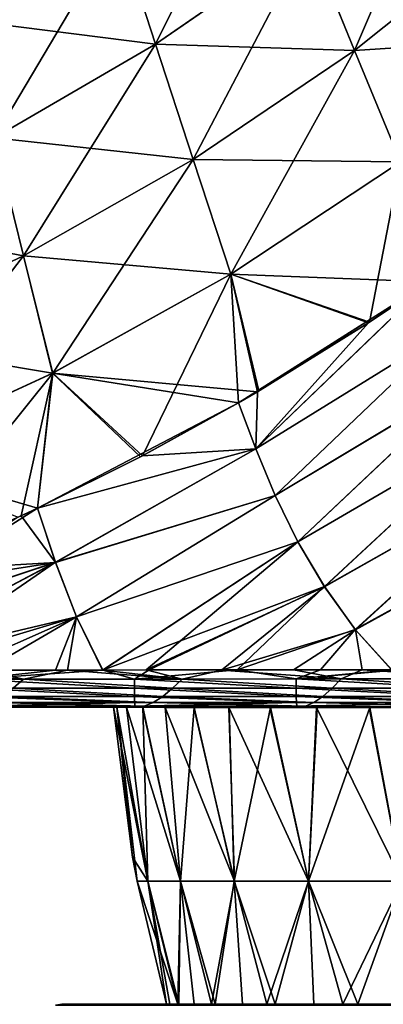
# Model space of a CAD drawing. Header units: metres. Extents: x -155 to 33, y -152 to 27.
# Tile 88 of 133: x -22 to -17, y -112 to -98. Entities that reach past the tile are written whole.
import ezdxf

# ---------------------------------------------------------------- set-up
doc = ezdxf.new("R2010")
doc.units = ezdxf.units.M
doc.layers.add('solid_12_401_042_XXX', color=7, linetype='CONTINUOUS')

msp = doc.modelspace()

# ---------------------------------------------------------------- linework, layer by layer
at = {"layer": 'solid_12_401_042_XXX'}
for points in [[(-22.89134, -96.720413, -20.140621), (-20.944708, -95.533966, -20.18243), (-22.508423, -98.294174, -20.499157)], [(-20.944708, -95.533966, -20.18243), (-20.449636, -97.070671, -20.546301), (-22.508423, -98.294174, -20.499157)], [(-17.881357, -97.193199, -20.864594), (-15.938806, -95.607712, -20.907042), (-17.26564, -98.702499, -21.052109)], [(-15.938806, -95.607712, -20.907042), (-15.219978, -97.069595, -21.097544), (-17.26564, -98.702499, -21.052109)], [(-20.449636, -97.070671, -20.546301), (-18.491373, -95.686356, -20.589291), (-19.948011, -98.620071, -20.81743)], [(-18.491373, -95.686356, -20.589291), (-17.881357, -97.193199, -20.864594), (-19.948011, -98.620071, -20.81743)], [(-22.508577, -98.293388, 20.502577), (-20.449816, -97.06987, 20.549726), (-22.891487, -96.719688, 20.144009)], [(-19.94821, -98.619217, 20.820892), (-20.449816, -97.06987, 20.549726), (-22.508577, -98.293388, 20.502577)], [(-22.508423, -98.294174, -20.499157), (-20.449636, -97.070671, -20.546301), (-22.120195, -99.880836, -20.76585)], [(-20.449636, -97.070671, -20.546301), (-19.948011, -98.620071, -20.81743), (-22.120195, -99.880836, -20.76585)], [(-19.94821, -98.619217, 20.820892), (-17.881586, -97.192329, 20.868061), (-20.449816, -97.06987, 20.549726)], [(-17.265905, -98.701599, 21.055616), (-15.220281, -97.06868, 21.101059), (-17.881586, -97.192329, 20.868061)], [(-14.497874, -98.524841, 21.20805), (-15.220281, -97.06868, 21.101059), (-17.265905, -98.701599, 21.055616)], [(-17.26564, -98.702499, -21.052109), (-15.219978, -97.069595, -21.097544), (-16.646675, -100.205147, -21.157547)], [(-17.265905, -98.701599, 21.055616), (-17.881586, -97.192329, 20.868061), (-19.94821, -98.619217, 20.820892)], [(-19.948011, -98.620071, -20.81743), (-17.881357, -97.193199, -20.864594), (-19.441511, -100.171593, -21.001951)], [(-17.881357, -97.193199, -20.864594), (-17.26564, -98.702499, -21.052109), (-19.441511, -100.171593, -21.001951)], [(-22.120363, -99.87999, 20.769306), (-19.94821, -98.619217, 20.820892), (-22.508577, -98.293388, 20.502577)], [(-16.647009, -100.204231, 21.161097), (-14.497874, -98.524841, 21.20805), (-17.265905, -98.701599, 21.055616)], [(-19.441738, -100.1707, 21.005451), (-19.94821, -98.619217, 20.820892), (-22.120363, -99.87999, 20.769306)], [(-22.120195, -99.880836, -20.76585), (-19.948011, -98.620071, -20.81743), (-21.728062, -101.469238, -20.947371)], [(-19.948011, -98.620071, -20.81743), (-19.441511, -100.171593, -21.001951), (-21.728062, -101.469238, -20.947371)], [(-19.441738, -100.1707, 21.005451), (-17.265905, -98.701599, 21.055616), (-19.94821, -98.619217, 20.820892)], [(-16.647009, -100.204231, 21.161097), (-17.265905, -98.701599, 21.055616), (-19.441738, -100.1707, 21.005451)], [(-19.441511, -100.171593, -21.001951), (-17.26564, -98.702499, -21.052109), (-18.932251, -101.715454, -21.106127)], [(-17.26564, -98.702499, -21.052109), (-16.646675, -100.205147, -21.157547), (-18.932251, -101.715454, -21.106127)], [(-21.728252, -101.468346, 20.950863), (-22.120363, -99.87999, 20.769306), (-24.37809, -100.967918, 20.713642)], [(-22.120195, -99.880836, -20.76585), (-21.728062, -101.469238, -20.947371), (-24.1043, -102.588608, -20.888702)], [(-21.728252, -101.468346, 20.950863), (-19.441738, -100.1707, 21.005451), (-22.120363, -99.87999, 20.769306)], [(-18.932535, -101.714539, 21.109667), (-19.441738, -100.1707, 21.005451), (-21.728252, -101.468346, 20.950863)], [(-21.728062, -101.469238, -20.947371), (-19.441511, -100.171593, -21.001951), (-21.333754, -103.048897, -21.050552)], [(-19.441511, -100.171593, -21.001951), (-18.932251, -101.715454, -21.106127), (-21.333754, -103.048897, -21.050552)], [(-18.932535, -101.714539, 21.109667), (-16.647009, -100.204231, 21.161097), (-19.441738, -100.1707, 21.005451)], [(-16.257713, -101.819962, 21.182165), (-16.647009, -100.204231, 21.161097), (-18.932535, -101.714539, 21.109667)], [(-17.063986, -102.362724, -21.165289), (-18.932251, -101.715454, -21.106127), (-16.646675, -100.205147, -21.157547)], [(-16.257456, -101.818878, -21.182201), (-17.063986, -102.362724, -21.165289), (-16.646675, -100.205147, -21.157547)], [(-24.104456, -102.587723, 20.892187), (-21.728252, -101.468346, 20.950863), (-24.37809, -100.967918, 20.713642)], [(-21.33399, -103.047981, 21.054085), (-21.728252, -101.468346, 20.950863), (-24.104456, -102.587723, 20.892187)], [(-24.1043, -102.588608, -20.888702), (-21.728062, -101.469238, -20.947371), (-23.829168, -104.198578, -20.991194)], [(-21.728062, -101.469238, -20.947371), (-21.333754, -103.048897, -21.050552), (-23.829168, -104.198578, -20.991194)], [(-21.33399, -103.047981, 21.054085), (-18.932535, -101.714539, 21.109667), (-21.728252, -101.468346, 20.950863)], [(-18.574089, -103.300392, 21.133307), (-18.932535, -101.714539, 21.109667), (-21.33399, -103.047981, 21.054085)], [(-20.122383, -104.161453, -21.100157), (-21.333754, -103.048897, -21.050552), (-18.932251, -101.715454, -21.106127)], [(-18.830711, -103.449867, -21.12785), (-20.122383, -104.161453, -21.100157), (-18.932251, -101.715454, -21.106127)], [(-17.077246, -102.372246, 21.164989), (-16.257713, -101.819962, 21.182165), (-18.932535, -101.714539, 21.109667)], [(-18.574089, -103.300392, 21.133307), (-17.077246, -102.372246, 21.164989), (-18.932535, -101.714539, 21.109667)], [(-18.556305, -103.289932, -21.133699), (-18.830711, -103.449867, -21.12785), (-18.932251, -101.715454, -21.106127)], [(-17.063986, -102.362724, -21.165289), (-18.556305, -103.289932, -21.133699), (-18.932251, -101.715454, -21.106127)], [(-16.257456, -101.818878, -21.182201), (-18.830711, -103.449867, -21.12785), (-17.063986, -102.362724, -21.165289)], [(-18.596931, -104.070145, -21.130922), (-18.830711, -103.449867, -21.12785), (-16.257456, -101.818878, -21.182201)], [(-18.596931, -104.070145, -21.130922), (-16.257456, -101.818878, -21.182201), (-15.985792, -102.457817, -21.184732)], [(-18.596861, -104.070717, 21.13092), (-16.257713, -101.819962, 21.182165), (-17.077246, -102.372246, 21.164989)], [(-15.985761, -102.458183, 21.184732), (-16.257713, -101.819962, 21.182165), (-18.596861, -104.070717, 21.13092)], [(-17.063986, -102.362724, -21.165289), (-18.830711, -103.449867, -21.12785), (-18.556305, -103.289932, -21.133699)], [(-18.596861, -104.070717, 21.13092), (-17.077246, -102.372246, 21.164989), (-18.574089, -103.300392, 21.133307)], [(-18.333885, -104.697914, -21.132778), (-18.596931, -104.070145, -21.130922), (-15.985792, -102.457817, -21.184732)], [(-15.985761, -102.458183, 21.184732), (-18.596861, -104.070717, 21.13092), (-18.333538, -104.699043, 21.132778)], [(-18.333885, -104.697914, -21.132778), (-15.985792, -102.457817, -21.184732), (-15.679002, -103.105743, -21.185587)], [(-15.678965, -103.106087, 21.185585), (-15.985761, -102.458183, 21.184732), (-18.333538, -104.699043, 21.132778)], [(-23.829355, -104.197655, 20.994717), (-21.33399, -103.047981, 21.054085), (-24.104456, -102.587723, 20.892187)], [(-21.539581, -104.868965, 21.06941), (-21.33399, -103.047981, 21.054085), (-23.829355, -104.197655, 20.994717)], [(-23.485535, -105.728157, -21.026791), (-23.829168, -104.198578, -20.991194), (-21.333754, -103.048897, -21.050552)], [(-21.758587, -104.972031, -21.06469), (-23.485535, -105.728157, -21.026791), (-21.333754, -103.048897, -21.050552)], [(-21.538477, -104.868568, -21.069487), (-21.758587, -104.972031, -21.06469), (-21.333754, -103.048897, -21.050552)], [(-21.539581, -104.868965, 21.06941), (-20.150105, -104.175423, 21.099529), (-21.33399, -103.047981, 21.054085)], [(-20.122383, -104.161453, -21.100157), (-21.538477, -104.868568, -21.069487), (-21.333754, -103.048897, -21.050552)], [(-18.829514, -103.449013, 21.127861), (-18.574089, -103.300392, 21.133307), (-21.33399, -103.047981, 21.054085)], [(-20.150105, -104.175423, 21.099529), (-18.829514, -103.449013, 21.127861), (-21.33399, -103.047981, 21.054085)], [(-18.029243, -105.32003, -21.136427), (-18.333885, -104.697914, -21.132778), (-15.679002, -103.105743, -21.185587)], [(-15.678965, -103.106087, 21.185585), (-18.333538, -104.699043, 21.132778), (-18.028526, -105.321686, 21.136438)], [(-18.029243, -105.32003, -21.136427), (-15.679002, -103.105743, -21.185587), (-15.322252, -103.745079, -21.188051)], [(-15.322207, -103.745392, 21.188051), (-15.678965, -103.106087, 21.185585), (-18.028526, -105.321686, 21.136438)], [(-18.596861, -104.070717, 21.13092), (-18.574089, -103.300392, 21.133307), (-18.829514, -103.449013, 21.127861)], [(-21.539581, -104.868965, 21.06941), (-18.829514, -103.449013, 21.127861), (-20.150105, -104.175423, 21.099529)], [(-18.596861, -104.070717, 21.13092), (-18.829514, -103.449013, 21.127861), (-21.539581, -104.868965, 21.06941)], [(-18.596931, -104.070145, -21.130922), (-20.122383, -104.161453, -21.100157), (-18.830711, -103.449867, -21.12785)], [(-17.672615, -105.92514, -21.143921), (-18.029243, -105.32003, -21.136427), (-15.322252, -103.745079, -21.188051)], [(-15.322207, -103.745392, 21.188051), (-18.028526, -105.321686, 21.136438), (-17.671412, -105.927261, 21.143951)], [(-17.672615, -105.92514, -21.143921), (-15.322252, -103.745079, -21.188051), (-14.904547, -104.361481, -21.194139)], [(-14.904495, -104.361763, 21.194141), (-15.322207, -103.745392, 21.188051), (-17.671412, -105.927261, 21.143951)], [(-18.596861, -104.070717, 21.13092), (-21.539581, -104.868965, 21.06941), (-21.295347, -105.597641, 21.07337)], [(-18.596931, -104.070145, -21.130922), (-21.538477, -104.868568, -21.069487), (-20.122383, -104.161453, -21.100157)], [(-21.294987, -105.598152, -21.073376), (-21.538477, -104.868568, -21.069487), (-18.596931, -104.070145, -21.130922)], [(-18.333538, -104.699043, 21.132778), (-18.596861, -104.070717, 21.13092), (-21.295347, -105.597641, 21.07337)], [(-21.294987, -105.598152, -21.073376), (-18.596931, -104.070145, -21.130922), (-18.333885, -104.697914, -21.132778)], [(-21.798155, -104.990524, 21.063772), (-21.539581, -104.868965, 21.06941), (-23.829355, -104.197655, 20.994717)], [(-17.255438, -106.503357, -21.15671), (-17.672615, -105.92514, -21.143921), (-14.904547, -104.361481, -21.194139)], [(-14.904495, -104.361763, 21.194141), (-17.671412, -105.927261, 21.143951), (-17.253611, -106.505882, 21.156776)], [(-17.255438, -106.503357, -21.15671), (-14.904547, -104.361481, -21.194139), (-14.416673, -104.942261, -21.20529)], [(-14.416618, -104.942497, 21.205292), (-14.904495, -104.361763, 21.194141), (-17.253611, -106.505882, 21.156776)], [(-18.333538, -104.699043, 21.132778), (-21.295347, -105.597641, 21.07337), (-21.011961, -106.331734, 21.076843)], [(-21.011169, -106.333168, -21.076857), (-21.294987, -105.598152, -21.073376), (-18.333885, -104.697914, -21.132778)], [(-18.028526, -105.321686, 21.136438), (-18.333538, -104.699043, 21.132778), (-21.011961, -106.331734, 21.076843)], [(-21.011169, -106.333168, -21.076857), (-18.333885, -104.697914, -21.132778), (-18.029243, -105.32003, -21.136427)], [(-24.208834, -106.563118, 21.010773), (-21.539581, -104.868965, 21.06941), (-21.798155, -104.990524, 21.063772)], [(-21.295347, -105.597641, 21.07337), (-21.539581, -104.868965, 21.06941), (-24.208834, -106.563118, 21.010773)], [(-21.294987, -105.598152, -21.073376), (-21.758587, -104.972031, -21.06469), (-21.538477, -104.868568, -21.069487)], [(-21.294987, -105.598152, -21.073376), (-23.485535, -105.728157, -21.026791), (-21.758587, -104.972031, -21.06469)], [(-17.255438, -106.503357, -21.15671), (-14.416673, -104.942261, -21.20529), (-16.767242, -107.043861, -21.175711)], [(-14.416618, -104.942497, 21.205292), (-17.253611, -106.505882, 21.156776), (-16.762365, -107.044693, 21.175848)], [(-18.028526, -105.321686, 21.136438), (-21.011961, -106.331734, 21.076843), (-20.66333, -107.048447, 21.08445)], [(-21.011169, -106.333168, -21.076857), (-18.029243, -105.32003, -21.136427), (-20.656614, -107.049103, -21.084597)], [(-18.028526, -105.321686, 21.136438), (-20.66333, -107.048447, 21.08445), (-20.072996, -107.048035, 21.097328)], [(-17.672615, -105.92514, -21.143921), (-20.656614, -107.049103, -21.084597), (-18.029243, -105.32003, -21.136427)], [(-17.671412, -105.927261, 21.143951), (-18.028526, -105.321686, 21.136438), (-20.072996, -107.048035, 21.097328)], [(-21.294987, -105.598152, -21.073376), (-24.347666, -106.070801, -21.0077), (-23.485535, -105.728157, -21.026791)], [(-24.209496, -106.560272, -21.010763), (-24.347666, -106.070801, -21.0077), (-21.294987, -105.598152, -21.073376)], [(-24.209496, -106.560272, -21.010763), (-21.294987, -105.598152, -21.073376), (-24.054386, -107.051315, -21.013227)], [(-21.295347, -105.597641, 21.07337), (-24.208834, -106.563118, 21.010773), (-24.046532, -107.050255, 21.013393)], [(-21.011169, -106.333168, -21.076857), (-24.054386, -107.051315, -21.013227), (-21.294987, -105.598152, -21.073376)], [(-21.295347, -105.597641, 21.07337), (-24.046532, -107.050255, 21.013393), (-23.411261, -107.049553, 21.026674)], [(-21.011961, -106.331734, 21.076843), (-21.295347, -105.597641, 21.07337), (-23.411261, -107.049553, 21.026674)], [(-17.672615, -105.92514, -21.143921), (-20.033619, -107.047218, -21.098192), (-20.656614, -107.049103, -21.084597)], [(-17.671412, -105.927261, 21.143951), (-20.072996, -107.048035, 21.097328), (-19.058836, -107.048508, 21.12014)], [(-17.672615, -105.92514, -21.143921), (-18.847576, -107.04805, -21.125019), (-20.033619, -107.047218, -21.098192)], [(-17.253611, -106.505882, 21.156776), (-17.671412, -105.927261, 21.143951), (-19.058836, -107.048508, 21.12014)], [(-17.255438, -106.503357, -21.15671), (-18.847576, -107.04805, -21.125019), (-17.672615, -105.92514, -21.143921)], [(-21.011169, -106.333168, -21.076857), (-22.640211, -107.049095, -21.042694), (-24.054386, -107.051315, -21.013227)], [(-21.011961, -106.331734, 21.076843), (-23.411261, -107.049553, 21.026674), (-22.248096, -107.050873, 21.050858)], [(-21.011169, -106.333168, -21.076857), (-21.296326, -107.050865, -21.070892), (-22.640211, -107.049095, -21.042694)], [(-21.011961, -106.331734, 21.076843), (-22.248096, -107.050873, 21.050858), (-21.133394, -107.04998, 21.07436)], [(-21.011169, -106.333168, -21.076857), (-20.656614, -107.049103, -21.084597), (-21.296326, -107.050865, -21.070892)], [(-21.011961, -106.331734, 21.076843), (-21.133394, -107.04998, 21.07436), (-20.66333, -107.048447, 21.08445)], [(-17.255438, -106.503357, -21.15671), (-17.725021, -107.044769, -21.151789), (-18.847576, -107.04805, -21.125019)], [(-17.255438, -106.503357, -21.15671), (-16.767242, -107.043861, -21.175711), (-17.725021, -107.044769, -21.151789)], [(-17.253611, -106.505882, 21.156776), (-19.058836, -107.048508, 21.12014), (-18.087805, -107.045586, 21.142981)], [(-17.253611, -106.505882, 21.156776), (-18.087805, -107.045586, 21.142981), (-17.161448, -107.044594, 21.165762)], [(-17.253611, -106.505882, 21.156776), (-17.161448, -107.044594, 21.165762), (-16.762365, -107.044693, 21.175848)], [(-23.411261, -107.049553, 21.026674), (-23.865849, -107.171379, 21.00214), (-21.727932, -107.171509, 21.047998)], [(-22.248096, -107.050873, 21.050858), (-23.411261, -107.049553, 21.026674), (-21.727932, -107.171509, 21.047998)], [(-22.410328, -107.171547, -21.033232), (-22.640211, -107.049095, -21.042694), (-21.296326, -107.050865, -21.070892)], [(-22.410328, -107.171547, -21.033232), (-21.296326, -107.050865, -21.070892), (-20.656614, -107.049103, -21.084597)], [(-20.231779, -107.170654, -21.080976), (-22.410328, -107.171547, -21.033232), (-20.656614, -107.049103, -21.084597)], [(-21.133394, -107.04998, 21.07436), (-22.248096, -107.050873, 21.050858), (-21.727932, -107.171509, 21.047998)], [(-21.133394, -107.04998, 21.07436), (-21.727932, -107.171509, 21.047998), (-19.58901, -107.170258, 21.095528)], [(-20.66333, -107.048447, 21.08445), (-21.133394, -107.04998, 21.07436), (-19.58901, -107.170258, 21.095528)], [(-20.072996, -107.048035, 21.097328), (-20.66333, -107.048447, 21.08445), (-19.58901, -107.170258, 21.095528)], [(-20.231779, -107.170654, -21.080976), (-20.656614, -107.049103, -21.084597), (-20.033619, -107.047218, -21.098192)], [(-20.231779, -107.170654, -21.080976), (-20.033619, -107.047218, -21.098192), (-18.847576, -107.04805, -21.125019)], [(-18.050932, -107.168724, -21.131454), (-20.231779, -107.170654, -21.080976), (-18.847576, -107.04805, -21.125019)], [(-19.058836, -107.048508, 21.12014), (-20.072996, -107.048035, 21.097328), (-19.58901, -107.170258, 21.095528)], [(-19.058836, -107.048508, 21.12014), (-19.58901, -107.170258, 21.095528), (-17.447878, -107.168167, 21.146067)], [(-18.087805, -107.045586, 21.142981), (-19.058836, -107.048508, 21.12014), (-17.447878, -107.168167, 21.146067)], [(-18.050932, -107.168724, -21.131454), (-18.847576, -107.04805, -21.125019), (-17.725021, -107.044769, -21.151789)], [(-17.161448, -107.044594, 21.165762), (-18.087805, -107.045586, 21.142981), (-17.447878, -107.168167, 21.146067)], [(-18.050932, -107.168724, -21.131454), (-16.767242, -107.043861, -21.175711), (-16.667074, -107.043945, -21.178267)], [(-18.050932, -107.168724, -21.131454), (-17.725021, -107.044769, -21.151789), (-16.767242, -107.043861, -21.175711)], [(-15.869235, -107.166344, -21.18606), (-18.050932, -107.168724, -21.131454), (-16.667074, -107.043945, -21.178267)], [(-15.86877, -107.291328, -21.138563), (-18.050932, -107.168724, -21.131454), (-15.869235, -107.166344, -21.18606)], [(-17.161448, -107.044594, 21.165762), (-17.447878, -107.168167, 21.146067), (-15.307025, -107.165848, 21.201063)], [(-15.418041, -107.291145, 21.150633), (-15.307025, -107.165848, 21.201063), (-17.447878, -107.168167, 21.146067)], [(-16.762365, -107.044693, 21.175848), (-17.161448, -107.044594, 21.165762), (-15.307025, -107.165848, 21.201063)], [(-21.864271, -107.294258, 20.996365), (-21.727932, -107.171509, 21.047998), (-23.865849, -107.171379, 21.00214)], [(-20.23324, -107.293839, -21.0326), (-22.411163, -107.294128, -20.98444), (-22.410328, -107.171547, -21.033232)], [(-20.232359, -107.403725, -20.95002), (-22.411163, -107.294128, -20.98444), (-20.23324, -107.293839, -21.0326)], [(-20.232359, -107.403725, -20.95002), (-22.410246, -107.403374, -20.901852), (-22.411163, -107.294128, -20.98444)], [(-20.23324, -107.293839, -21.0326), (-22.410328, -107.171547, -21.033232), (-20.231779, -107.170654, -21.080976)], [(-22.004549, -107.403603, 20.910692), (-19.849918, -107.403854, 20.958754), (-21.864271, -107.294258, 20.996365)], [(-21.864271, -107.294258, 20.996365), (-19.717781, -107.293747, 21.044378), (-21.727932, -107.171509, 21.047998)], [(-19.849918, -107.403854, 20.958754), (-19.717781, -107.293747, 21.044378), (-21.864271, -107.294258, 20.996365)], [(-19.717781, -107.293747, 21.044378), (-19.58901, -107.170258, 21.095528), (-21.727932, -107.171509, 21.047998)], [(-18.051495, -107.29277, -21.08359), (-20.23324, -107.293839, -21.0326), (-20.231779, -107.170654, -21.080976)], [(-18.050138, -107.403595, -21.001083), (-20.23324, -107.293839, -21.0326), (-18.051495, -107.29277, -21.08359)], [(-18.050138, -107.403595, -21.001083), (-20.232359, -107.403725, -20.95002), (-20.23324, -107.293839, -21.0326)], [(-18.051495, -107.29277, -21.08359), (-20.231779, -107.170654, -21.080976), (-18.050932, -107.168724, -21.131454)], [(-19.849918, -107.403854, 20.958754), (-17.691132, -107.403656, 21.009844), (-19.717781, -107.293747, 21.044378)], [(-19.717781, -107.293747, 21.044378), (-17.567661, -107.292572, 21.095387), (-19.58901, -107.170258, 21.095528)], [(-17.691132, -107.403656, 21.009844), (-17.567661, -107.292572, 21.095387), (-19.717781, -107.293747, 21.044378)], [(-17.567661, -107.292572, 21.095387), (-17.447878, -107.168167, 21.146067), (-19.58901, -107.170258, 21.095528)], [(-15.86877, -107.291328, -21.138563), (-18.051495, -107.29277, -21.08359), (-18.050932, -107.168724, -21.131454)], [(-15.867088, -107.403175, -21.056213), (-18.051495, -107.29277, -21.08359), (-15.86877, -107.291328, -21.138563)], [(-15.867088, -107.403175, -21.056213), (-18.050138, -107.403595, -21.001083), (-18.051495, -107.29277, -21.08359)], [(-17.691132, -107.403656, 21.009844), (-15.532742, -107.403229, 21.065174), (-17.567661, -107.292572, 21.095387)], [(-17.567661, -107.292572, 21.095387), (-15.418041, -107.291145, 21.150633), (-17.447878, -107.168167, 21.146067)], [(-15.532742, -107.403229, 21.065174), (-15.418041, -107.291145, 21.150633), (-17.567661, -107.292572, 21.095387)], [(-20.229147, -107.486748, -20.840351), (-22.410246, -107.403374, -20.901852), (-20.232359, -107.403725, -20.95002)], [(-20.229147, -107.486748, -20.840351), (-22.407619, -107.485901, -20.792515), (-22.410246, -107.403374, -20.901852)], [(-22.14291, -107.486145, 20.798243), (-19.979704, -107.486961, 20.845999), (-22.004549, -107.403603, 20.910692)], [(-19.979704, -107.486961, 20.845999), (-19.849918, -107.403854, 20.958754), (-22.004549, -107.403603, 20.910692)], [(-18.046963, -107.487366, -20.89109), (-20.232359, -107.403725, -20.95002), (-18.050138, -107.403595, -21.001083)], [(-18.046963, -107.487366, -20.89109), (-20.229147, -107.486748, -20.840351), (-20.232359, -107.403725, -20.95002)], [(-19.979704, -107.486961, 20.845999), (-17.812901, -107.487549, 20.89677), (-19.849918, -107.403854, 20.958754)], [(-17.812901, -107.487549, 20.89677), (-17.691132, -107.403656, 21.009844), (-19.849918, -107.403854, 20.958754)], [(-15.864349, -107.487816, -20.946112), (-18.050138, -107.403595, -21.001083), (-15.867088, -107.403175, -21.056213)], [(-15.864349, -107.487816, -20.946112), (-18.046963, -107.487366, -20.89109), (-18.050138, -107.403595, -21.001083)], [(-17.812901, -107.487549, 20.89677), (-15.646341, -107.487991, 20.951937), (-17.691132, -107.403656, 21.009844)], [(-15.646341, -107.487991, 20.951937), (-15.532742, -107.403229, 21.065174), (-17.691132, -107.403656, 21.009844)], [(-23.317638, -107.54937, 20.528761), (-21.541145, -107.550331, 20.567419), (-22.273958, -107.534904, 20.672655)], [(-23.317638, -107.54937, 20.528761), (-22.662542, -107.549583, -20.543215), (-21.541145, -107.550331, 20.567419)], [(-21.477522, -107.550224, -20.568813), (-22.662542, -107.549583, -20.543215), (-22.403709, -107.534706, -20.669872)], [(-21.541145, -107.550331, 20.567419), (-22.662542, -107.549583, -20.543215), (-21.477522, -107.550224, -20.568813)], [(-22.403709, -107.534706, -20.669872), (-22.407619, -107.485901, -20.792515), (-20.229147, -107.486748, -20.840351)], [(-20.22415, -107.53582, -20.717262), (-22.403709, -107.534706, -20.669872), (-20.229147, -107.486748, -20.840351)], [(-21.477522, -107.550224, -20.568813), (-22.403709, -107.534706, -20.669872), (-20.22415, -107.53582, -20.717262)], [(-22.273958, -107.534904, 20.672655), (-20.102005, -107.536018, 20.719992), (-22.14291, -107.486145, 20.798243)], [(-21.541145, -107.550331, 20.567419), (-20.102005, -107.536018, 20.719992), (-22.273958, -107.534904, 20.672655)], [(-20.102005, -107.536018, 20.719992), (-19.979704, -107.486961, 20.845999), (-22.14291, -107.486145, 20.798243)], [(-21.541145, -107.550331, 20.567419), (-19.812607, -107.551262, 20.604528), (-20.102005, -107.536018, 20.719992)], [(-20.513952, -107.550819, 0.001025), (-21.541145, -107.550331, 20.567419), (-21.477522, -107.550224, -20.568813)], [(-20.121048, -107.551041, 3.993521), (-19.812607, -107.551262, 20.604528), (-21.541145, -107.550331, 20.567419)], [(-20.469816, -107.550842, 1.342315), (-21.541145, -107.550331, 20.567419), (-20.513952, -107.550819, 0.001025)], [(-20.339033, -107.550919, 2.672214), (-20.121048, -107.551041, 3.993521), (-21.541145, -107.550331, 20.567419)], [(-20.469816, -107.550842, 1.342315), (-20.339033, -107.550919, 2.672214), (-21.541145, -107.550331, 20.567419)], [(-20.315496, -107.550858, -20.593699), (-21.477522, -107.550224, -20.568813), (-20.22415, -107.53582, -20.717262)], [(-20.513952, -107.550819, 0.001025), (-21.477522, -107.550224, -20.568813), (-20.315496, -107.550858, -20.593699)], [(-20.513952, -107.550819, 0.001025), (-20.315496, -107.550858, -20.593699), (-20.469801, -107.550835, -1.342533)], [(-20.257732, -109.568985, 0.001012), (-20.513952, -107.550819, 0.001025), (-20.469801, -107.550835, -1.342533)], [(-20.049959, -109.891579, 2.433827), (-20.513952, -107.550819, 0.001025), (-20.257732, -109.568985, 0.001012)], [(-20.049959, -109.891579, 2.433827), (-20.469816, -107.550842, 1.342315), (-20.513952, -107.550819, 0.001025)], [(-20.049959, -109.891579, 2.433827), (-20.339033, -107.550919, 2.672214), (-20.469816, -107.550842, 1.342315)], [(-20.469801, -107.550835, -1.342533), (-20.315496, -107.550858, -20.593699), (-20.338715, -107.550903, -2.674652)], [(-20.469801, -107.550835, -1.342533), (-20.050201, -109.891579, -2.431823), (-20.197239, -109.891579, 0.001009)], [(-20.469801, -107.550835, -1.342533), (-20.338715, -107.550903, -2.674652), (-20.050201, -109.891579, -2.431823)], [(-20.257732, -109.568985, 0.001012), (-20.469801, -107.550835, -1.342533), (-20.197239, -109.891579, 0.001009)], [(-19.610508, -109.891579, 4.831154), (-20.121048, -107.551041, 3.993521), (-20.339033, -107.550919, 2.672214)], [(-20.049959, -109.891579, 2.433827), (-19.610508, -109.891579, 4.831154), (-20.339033, -107.550919, 2.672214)], [(-20.338715, -107.550903, -2.674652), (-20.315496, -107.550858, -20.593699), (-20.120131, -107.551018, -3.998145)], [(-20.338715, -107.550903, -2.674652), (-20.120131, -107.551018, -3.998145), (-20.050201, -109.891579, -2.431823)], [(-19.174969, -107.551476, -20.618675), (-20.315496, -107.550858, -20.593699), (-20.22415, -107.53582, -20.717262)], [(-20.120131, -107.551018, -3.998145), (-20.315496, -107.550858, -20.593699), (-19.174969, -107.551476, -20.618675)], [(-20.22415, -107.53582, -20.717262), (-20.229147, -107.486748, -20.840351), (-18.046963, -107.487366, -20.89109)], [(-18.04249, -107.53688, -20.767475), (-20.22415, -107.53582, -20.717262), (-18.046963, -107.487366, -20.89109)], [(-19.174969, -107.551476, -20.618675), (-20.22415, -107.53582, -20.717262), (-18.04249, -107.53688, -20.767475)], [(-20.121048, -107.551041, 3.993521), (-19.817528, -107.551208, 5.297841), (-19.812607, -107.551262, 20.604528)], [(-19.610508, -109.891579, 4.831154), (-19.817528, -107.551208, 5.297841), (-20.121048, -107.551041, 3.993521)], [(-20.120131, -107.551018, -3.998145), (-19.174969, -107.551476, -20.618675), (-19.815729, -107.551178, -5.304572)], [(-20.120131, -107.551018, -3.998145), (-19.610992, -109.891579, -4.829195), (-20.050201, -109.891579, -2.431823)], [(-20.120131, -107.551018, -3.998145), (-19.815729, -107.551178, -5.304572), (-19.610992, -109.891579, -4.829195)], [(-20.102005, -107.536018, 20.719992), (-17.927998, -107.537071, 20.770226), (-19.979704, -107.486961, 20.845999)], [(-18.12759, -107.552177, 20.64282), (-17.927998, -107.537071, 20.770226), (-20.102005, -107.536018, 20.719992)], [(-19.812607, -107.551262, 20.604528), (-18.12759, -107.552177, 20.64282), (-20.102005, -107.536018, 20.719992)], [(-17.927998, -107.537071, 20.770226), (-17.812901, -107.487549, 20.89677), (-19.979704, -107.486961, 20.845999)], [(-19.817528, -107.551208, 5.297841), (-19.429224, -107.551422, 6.579477), (-19.812607, -107.551262, 20.604528)], [(-18.885296, -109.891579, 7.158032), (-19.429224, -107.551422, 6.579477), (-19.817528, -107.551208, 5.297841)], [(-19.610508, -109.891579, 4.831154), (-18.885296, -109.891579, 7.158032), (-19.817528, -107.551208, 5.297841)], [(-19.815729, -107.551178, -5.304572), (-19.174969, -107.551476, -20.618675), (-19.426264, -107.551384, -6.588212)], [(-19.815729, -107.551178, -5.304572), (-19.426264, -107.551384, -6.588212), (-19.610992, -109.891579, -4.829195)], [(-18.406334, -107.551987, 9.053224), (-18.12759, -107.552177, 20.64282), (-19.812607, -107.551262, 20.604528)], [(-18.95833, -107.551682, 7.833122), (-18.406334, -107.551987, 9.053224), (-19.812607, -107.551262, 20.604528)], [(-19.429224, -107.551422, 6.579477), (-18.95833, -107.551682, 7.833122), (-19.812607, -107.551262, 20.604528)], [(-19.426264, -107.551384, -6.588212), (-18.886011, -109.891579, -7.156146), (-19.610992, -109.891579, -4.829195)], [(-18.885296, -109.891579, 7.158032), (-18.95833, -107.551682, 7.833122), (-19.429224, -107.551422, 6.579477)], [(-19.426264, -107.551384, -6.588212), (-19.174969, -107.551476, -20.618675), (-18.953945, -107.551636, -7.843729)], [(-19.426264, -107.551384, -6.588212), (-18.953945, -107.551636, -7.843729), (-18.886011, -109.891579, -7.156146)], [(-18.054441, -107.552078, -20.64455), (-19.174969, -107.551476, -20.618675), (-18.04249, -107.53688, -20.767475)], [(-18.953945, -107.551636, -7.843729), (-19.174969, -107.551476, -20.618675), (-18.054441, -107.552078, -20.64455)], [(-17.884897, -109.891579, 9.38053), (-18.406334, -107.551987, 9.053224), (-18.95833, -107.551682, 7.833122)], [(-18.885296, -109.891579, 7.158032), (-17.884897, -109.891579, 9.38053), (-18.95833, -107.551682, 7.833122)], [(-18.953945, -107.551636, -7.843729), (-18.054441, -107.552078, -20.64455), (-18.400269, -107.551933, -9.065546)], [(-18.953945, -107.551636, -7.843729), (-18.400269, -107.551933, -9.065546), (-18.886011, -109.891579, -7.156146)], [(-18.400269, -107.551933, -9.065546), (-17.885836, -109.891579, -9.378743), (-18.886011, -109.891579, -7.156146)], [(-18.406334, -107.551987, 9.053224), (-17.7761, -107.55233, 10.234811), (-18.12759, -107.552177, 20.64282)], [(-17.884897, -109.891579, 9.38053), (-17.7761, -107.55233, 10.234811), (-18.406334, -107.551987, 9.053224)], [(-18.400269, -107.551933, -9.065546), (-18.054441, -107.552078, -20.64455), (-17.768114, -107.552269, -10.248668)], [(-18.400269, -107.551933, -9.065546), (-17.768114, -107.552269, -10.248668), (-17.885836, -109.891579, -9.378743)], [(-18.12759, -107.552177, 20.64282), (-16.485229, -107.553062, 20.68461), (-17.927998, -107.537071, 20.770226)], [(-17.06982, -107.552719, 11.372583), (-16.485229, -107.553062, 20.68461), (-18.12759, -107.552177, 20.64282)], [(-17.7761, -107.55233, 10.234811), (-17.06982, -107.552719, 11.372583), (-18.12759, -107.552177, 20.64282)], [(-16.954615, -107.552673, -20.672131), (-18.054441, -107.552078, -20.64455), (-18.04249, -107.53688, -20.767475)], [(-17.768114, -107.552269, -10.248668), (-18.054441, -107.552078, -20.64455), (-16.954615, -107.552673, -20.672131)], [(-18.04249, -107.53688, -20.767475), (-18.046963, -107.487366, -20.89109), (-15.864349, -107.487816, -20.946112)], [(-15.860944, -107.53788, -20.822161), (-18.04249, -107.53688, -20.767475), (-15.864349, -107.487816, -20.946112)], [(-16.954615, -107.552673, -20.672131), (-18.04249, -107.53688, -20.767475), (-15.860944, -107.53788, -20.822161)], [(-17.927998, -107.537071, 20.770226), (-15.754294, -107.538063, 20.824991), (-17.812901, -107.487549, 20.89677)], [(-16.485229, -107.553062, 20.68461), (-15.754294, -107.538063, 20.824991), (-17.927998, -107.537071, 20.770226)], [(-17.768114, -107.552269, -10.248668), (-17.05969, -107.55265, -11.387768), (-17.885836, -109.891579, -9.378743)], [(-17.05969, -107.55265, -11.387768), (-16.625048, -109.891579, -11.464578), (-17.885836, -109.891579, -9.378743)], [(-17.884897, -109.891579, 9.38053), (-16.623901, -109.891579, 11.466239), (-17.7761, -107.55233, 10.234811)], [(-15.754294, -107.538063, 20.824991), (-15.646341, -107.487991, 20.951937), (-17.812901, -107.487549, 20.89677)], [(-16.623901, -109.891579, 11.466239), (-17.06982, -107.552719, 11.372583), (-17.7761, -107.55233, 10.234811)], [(-17.768114, -107.552269, -10.248668), (-16.954615, -107.552673, -20.672131), (-17.05969, -107.55265, -11.387768)], [(-17.06982, -107.552719, 11.372583), (-16.290987, -107.553146, 12.461975), (-16.485229, -107.553062, 20.68461)], [(-16.623901, -109.891579, 11.466239), (-16.290987, -107.553146, 12.461975), (-17.06982, -107.552719, 11.372583)], [(-17.05969, -107.55265, -11.387768), (-16.954615, -107.552673, -20.672131), (-16.278511, -107.553062, -12.478262)], [(-17.05969, -107.55265, -11.387768), (-16.278511, -107.553062, -12.478262), (-16.625048, -109.891579, -11.464578)], [(-15.876244, -107.553253, -20.700834), (-16.954615, -107.552673, -20.672131), (-15.860944, -107.53788, -20.822161)], [(-16.278511, -107.553062, -12.478262), (-16.954615, -107.552673, -20.672131), (-15.876244, -107.553253, -20.700834)], [(-20.049959, -109.891579, 2.433827), (-20.257732, -109.568985, 0.001012), (-20.197239, -109.891579, 0.001009)], [(-20.197239, -109.891579, 0.001009), (-20.050201, -109.891579, -2.431823), (-19.797821, -111.550682, 0.000989)], [(-19.646292, -111.550682, 2.44387), (-20.197239, -109.891579, 0.001009), (-19.797821, -111.550682, 0.000989)], [(-20.049959, -109.891579, 2.433827), (-20.197239, -109.891579, 0.001009), (-19.646292, -111.550682, 2.44387)], [(-20.050201, -109.891579, -2.431823), (-19.756413, -111.550682, -1.277365), (-19.797821, -111.550682, 0.000989)], [(-20.050201, -109.891579, -2.431823), (-19.633427, -111.550682, -2.545135), (-19.756413, -111.550682, -1.277365)], [(-20.050201, -109.891579, -2.431823), (-19.610992, -109.891579, -4.829195), (-19.633427, -111.550682, -2.545135)], [(-20.049959, -109.891579, 2.433827), (-19.646292, -111.550682, 2.44387), (-19.610508, -109.891579, 4.831154)], [(-19.610508, -109.891579, 4.831154), (-19.646292, -111.550682, 2.44387), (-19.194372, -111.550682, 4.848852)], [(-19.610992, -109.891579, -4.829195), (-19.428352, -111.550682, -3.804924), (-19.633427, -111.550682, -2.545135)], [(-19.610992, -109.891579, -4.829195), (-19.142721, -111.550682, -5.048923), (-19.428352, -111.550682, -3.804924)], [(-19.610992, -109.891579, -4.829195), (-18.886011, -109.891579, -7.156146), (-19.142721, -111.550682, -5.048923)], [(-19.610508, -109.891579, 4.831154), (-19.194372, -111.550682, 4.848852), (-18.885296, -109.891579, 7.158032)], [(-18.885296, -109.891579, 7.158032), (-19.194372, -111.550682, 4.848852), (-18.44903, -111.550682, 7.179578)], [(-18.886011, -109.891579, -7.156146), (-18.777224, -111.550682, -6.271842), (-19.142721, -111.550682, -5.048923)], [(-18.886011, -109.891579, -7.156146), (-18.33387, -111.550682, -7.468736), (-18.777224, -111.550682, -6.271842)], [(-18.886011, -109.891579, -7.156146), (-17.885836, -109.891579, -9.378743), (-18.33387, -111.550682, -7.468736)], [(-18.885296, -109.891579, 7.158032), (-18.44903, -111.550682, 7.179578), (-17.884897, -109.891579, 9.38053)], [(-17.884897, -109.891579, 9.38053), (-18.44903, -111.550682, 7.179578), (-17.421738, -111.550682, 9.400325)], [(-17.885836, -109.891579, -9.378743), (-17.814028, -111.550682, -8.634446), (-18.33387, -111.550682, -7.468736)], [(-17.885836, -109.891579, -9.378743), (-17.220325, -111.550682, -9.764328), (-17.814028, -111.550682, -8.634446)], [(-17.885836, -109.891579, -9.378743), (-16.625048, -109.891579, -11.464578), (-17.220325, -111.550682, -9.764328)], [(-17.884897, -109.891579, 9.38053), (-17.421738, -111.550682, 9.400325), (-16.623901, -109.891579, 11.466239)], [(-16.623901, -109.891579, 11.466239), (-17.421738, -111.550682, 9.400325), (-16.128241, -111.550682, 11.477186)], [(-16.625048, -109.891579, -11.464578), (-16.554783, -111.550682, -10.853443), (-17.220325, -111.550682, -9.764328)], [(-21.294115, -111.565361, -0.730989), (-21.205202, -111.550682, 0.604292), (-21.113785, -111.550682, -2.057015)], [(-21.294115, -111.565361, -0.730989), (-21.22707, -111.565361, 1.83938), (-21.205202, -111.550682, 0.604292)], [(-21.050848, -111.565361, -3.290699), (-21.294115, -111.565361, -0.730989), (-21.113785, -111.550682, -2.057015)], [(-21.22707, -111.565361, 1.83938), (-20.962278, -111.550682, 3.256072), (-21.205202, -111.550682, 0.604292)], [(-21.22707, -111.565361, 1.83938), (-20.850691, -111.565361, 4.382926), (-20.962278, -111.550682, 3.256072)], [(-21.205202, -111.550682, 0.604292), (-19.797821, -111.550682, 0.000989), (-19.756413, -111.550682, -1.277365)], [(-21.205202, -111.550682, 0.604292), (-19.646292, -111.550682, 2.44387), (-19.797821, -111.550682, 0.000989)], [(-21.113785, -111.550682, -2.057015), (-21.205202, -111.550682, 0.604292), (-19.756413, -111.550682, -1.277365)], [(-21.205202, -111.550682, 0.604292), (-20.962278, -111.550682, 3.256072), (-19.646292, -111.550682, 2.44387)], [(-21.113785, -111.550682, -2.057015), (-19.756413, -111.550682, -1.277365), (-19.633427, -111.550682, -2.545135)], [(-21.113785, -111.550682, -2.057015), (-19.633427, -111.550682, -2.545135), (-19.428352, -111.550682, -3.804924)], [(-20.68947, -111.550682, -4.685864), (-21.113785, -111.550682, -2.057015), (-19.428352, -111.550682, -3.804924)], [(-21.050848, -111.565361, -3.290699), (-21.113785, -111.550682, -2.057015), (-20.68947, -111.550682, -4.685864)], [(-20.500816, -111.565361, -5.802422), (-21.050848, -111.565361, -3.290699), (-20.68947, -111.550682, -4.685864)], [(-20.962278, -111.550682, 3.256072), (-19.194372, -111.550682, 4.848852), (-19.646292, -111.550682, 2.44387)], [(-20.962278, -111.550682, 3.256072), (-20.388844, -111.550682, 5.856491), (-19.194372, -111.550682, 4.848852)], [(-20.850691, -111.565361, 4.382926), (-20.388844, -111.550682, 5.856491), (-20.962278, -111.550682, 3.256072)], [(-20.850691, -111.565361, 4.382926), (-20.170464, -111.565361, 6.86256), (-20.388844, -111.550682, 5.856491)], [(-20.68947, -111.550682, -4.685864), (-19.428352, -111.550682, -3.804924), (-19.142721, -111.550682, -5.048923)], [(-20.68947, -111.550682, -4.685864), (-19.142721, -111.550682, -5.048923), (-18.777224, -111.550682, -6.271842)], [(-19.938953, -111.550682, -7.24079), (-20.68947, -111.550682, -4.685864), (-18.777224, -111.550682, -6.271842)], [(-20.500816, -111.565361, -5.802422), (-20.68947, -111.550682, -4.685864), (-19.938953, -111.550682, -7.24079)], [(-19.652039, -111.565361, -8.229533), (-20.500816, -111.565361, -5.802422), (-19.938953, -111.550682, -7.24079)], [(-20.388844, -111.550682, 5.856491), (-18.44903, -111.550682, 7.179578), (-19.194372, -111.550682, 4.848852)], [(-20.388844, -111.550682, 5.856491), (-19.493935, -111.550682, 8.364531), (-18.44903, -111.550682, 7.179578)], [(-20.170464, -111.565361, 6.86256), (-19.493935, -111.550682, 8.364531), (-20.388844, -111.550682, 5.856491)], [(-20.170464, -111.565361, 6.86256), (-19.19631, -111.565361, 9.242122), (-19.493935, -111.550682, 8.364531)], [(-19.938953, -111.550682, -7.24079), (-18.777224, -111.550682, -6.271842), (-18.33387, -111.550682, -7.468736)], [(-19.938953, -111.550682, -7.24079), (-18.33387, -111.550682, -7.468736), (-17.814028, -111.550682, -8.634446)], [(-18.874063, -111.550682, -9.681494), (-19.938953, -111.550682, -7.24079), (-17.814028, -111.550682, -8.634446)], [(-19.652039, -111.565361, -8.229533), (-19.938953, -111.550682, -7.24079), (-18.874063, -111.550682, -9.681494)], [(-18.516895, -111.565361, -10.536639), (-19.652039, -111.565361, -8.229533), (-18.874063, -111.550682, -9.681494)], [(-19.493935, -111.550682, 8.364531), (-17.421738, -111.550682, 9.400325), (-18.44903, -111.550682, 7.179578)], [(-19.493935, -111.550682, 8.364531), (-18.29166, -111.550682, 10.740626), (-17.421738, -111.550682, 9.400325)], [(-19.19631, -111.565361, 9.242122), (-18.29166, -111.550682, 10.740626), (-19.493935, -111.550682, 8.364531)], [(-19.19631, -111.565361, 9.242122), (-17.942434, -111.565361, 11.486913), (-18.29166, -111.550682, 10.740626)], [(-18.874063, -111.550682, -9.681494), (-17.814028, -111.550682, -8.634446), (-17.220325, -111.550682, -9.764328)], [(-18.874063, -111.550682, -9.681494), (-17.220325, -111.550682, -9.764328), (-16.554783, -111.550682, -10.853443)], [(-18.874063, -111.550682, -9.681494), (-16.554783, -111.550682, -10.853443), (-15.820607, -111.550682, -11.897523)], [(-17.511587, -111.550682, -11.969479), (-18.874063, -111.550682, -9.681494), (-15.820607, -111.550682, -11.897523)], [(-18.516895, -111.565361, -10.536639), (-18.874063, -111.550682, -9.681494), (-17.511587, -111.550682, -11.969479)], [(-17.111937, -111.565361, -12.690098), (-18.516895, -111.565361, -10.536639), (-17.511587, -111.550682, -11.969479)], [(-18.29166, -111.550682, 10.740626), (-16.128241, -111.550682, 11.477186), (-17.421738, -111.550682, 9.400325)], [(-18.29166, -111.550682, 10.740626), (-16.800978, -111.550682, 12.947282), (-16.128241, -111.550682, 11.477186)], [(-17.942434, -111.565361, 11.486913), (-16.800978, -111.550682, 12.947282), (-18.29166, -111.550682, 10.740626)], [(-17.942434, -111.565361, 11.486913), (-16.42712, -111.565361, 13.564198), (-16.800978, -111.550682, 12.947282)], [(-17.511587, -111.550682, -11.969479), (-15.820607, -111.550682, -11.897523), (-15.020433, -111.550682, -12.891928)], [(-17.511587, -111.550682, -11.969479), (-15.020433, -111.550682, -12.891928), (-14.157993, -111.550682, -13.83284)], [(-15.873011, -111.550682, -14.068638), (-17.511587, -111.550682, -11.969479), (-14.157993, -111.550682, -13.83284)], [(-17.111937, -111.565361, -12.690098), (-17.511587, -111.550682, -11.969479), (-15.873011, -111.550682, -14.068638)], [(-15.45765, -111.565361, -14.658505), (-17.111937, -111.565361, -12.690098), (-15.873011, -111.550682, -14.068638)]]:
    msp.add_3dface(points, dxfattribs=at)

doc.saveas('drawing.dxf')
